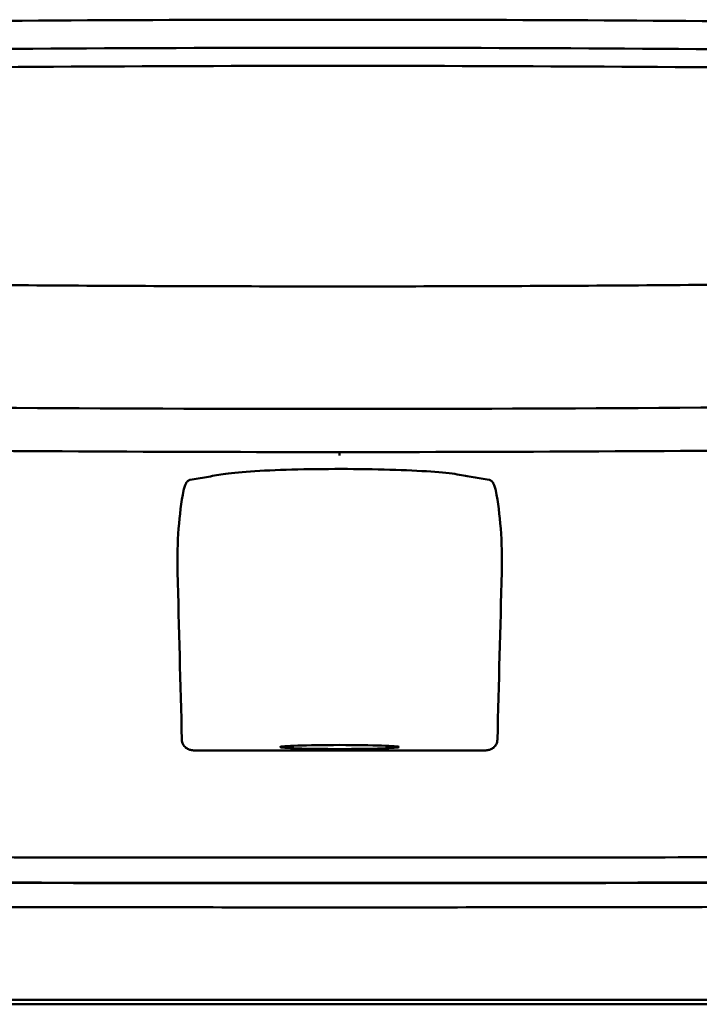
# Model space of a CAD drawing. Header units: millimetres. Extents: x 284 to 884, y -27 to 895.
# Tile 10 of 12: x 570 to 600, y 852 to 895. Entities that reach past the tile are written whole.
import ezdxf

# ---------------------------------------------------------------- set-up
doc = ezdxf.new("R2010")
doc.units = ezdxf.units.MM
doc.layers.add('Visible (ISO)', color=7, linetype='Continuous', lineweight=50)

msp = doc.modelspace()

# ---------------------------------------------------------------- linework, layer by layer
at = {"layer": 'Visible (ISO)'}
for p, q in [((584.002, 894.64), (584.243, 894.64)), ((584.484, 894.64), (584.243, 894.64)), ((522.682, 852.103), (584.325, 852.103)), ((584.325, 852.103), (645.969, 852.103))]:
    msp.add_line(p, q, dxfattribs=at)
for centre, major_axis, ratio, start_param, end_param in [((584.071, 865.415), (250.217, -0.007), 0.116796, 1.571075, 1.752137), ((584.415, 865.415), (250.217, 0.007), 0.116796, 1.389456, 1.570517), ((584.226, 868.406), (225.492, 0.002), 0.110939, 1.570719, 1.791596), ((584.26, 868.406), (225.492, -0.002), 0.110939, 1.349997, 1.570873), ((584.248, 868.375), (-227.223, 0), 0.106767, 4.71241, 4.92951), ((584.238, 868.375), (227.223, 0), 0.106767, 1.353676, 1.570775), ((584.24, 913.128), (250.111, 0.001), 0.14148, 4.711093, 4.712399), ((584.246, 913.128), (250.111, -0.001), 0.14148, 4.712379, 4.713685), ((584.326, 871.569), (253.534, 0), 0.034107, 4.687384, 4.712389), ((584.326, 871.569), (-253.534, 0), 0.034107, 1.570796, 1.595801)]:
    msp.add_ellipse(centre, major_axis=major_axis, ratio=ratio, start_param=start_param, end_param=end_param, dxfattribs=at)
msp.add_ellipse((584.325, 863.07), major_axis=(2.575, 0), ratio=0.034053, dxfattribs=at)
for points, knots in [([(538.137, 883.627), (545.758, 883.439), (553.393, 883.299), (564.931, 883.158), (568.778, 883.123), (574.564, 883.087), (576.499, 883.078), (580.281, 883.066), (582.095, 883.063), (583.994, 883.063)], [0.000811, 0.000811, 0.000811, 0.000811, 2.334672, 2.334672, 3.49801, 3.49801, 4.08174, 4.08174, 4.638981, 4.638981, 4.638981, 4.638981]), ([(630.348, 883.627), (622.728, 883.439), (615.093, 883.299), (603.555, 883.158), (599.708, 883.123), (593.922, 883.087), (591.987, 883.078), (588.205, 883.066), (586.391, 883.063), (584.492, 883.063)], [-4.786373, -4.786373, -4.786373, -4.786373, -2.390488, -2.390488, -1.196233, -1.196233, -0.59699, -0.59699, -0.02494, -0.02494, -0.02494, -0.02494]), ([(583.916, 877.743), (574.231, 877.745), (564.552, 877.811), (545.224, 878.077), (535.594, 878.275), (526.09, 878.54)], [0.032666, 0.032666, 0.032666, 0.032666, 2.938218, 2.938218, 5.868286, 5.868286, 5.868286, 5.868286]), ([(584.57, 877.743), (594.255, 877.745), (603.934, 877.811), (623.262, 878.077), (632.892, 878.275), (642.396, 878.54)], [-5.838765, -5.838765, -5.838765, -5.838765, -2.931647, -2.931647, 0, 0, 0, 0]), ([(584.326, 875.872), (584.326, 875.858), (584.326, 875.845), (584.326, 875.776), (584.326, 875.74), (584.326, 875.728), (584.326, 875.728), (584.326, 875.728)], [-0.062804, -0.062804, -0.062804, -0.062804, -0.05139297, -0.05139297, 0, 0, 0.00065518, 0.00065518, 0.00065518, 0.00065518]), ([(577.831, 874.663), (578.071, 874.705), (578.31, 874.746), (578.788, 874.829), (579.007, 874.871), (579.551, 874.956), (579.953, 874.996), (580.969, 875.065), (581.581, 875.092), (582.93, 875.13), (583.656, 875.139), (585.117, 875.138), (585.839, 875.128), (587.175, 875.088), (587.777, 875.06), (588.77, 874.989), (589.159, 874.949), (589.67, 874.865), (589.892, 874.824), (590.356, 874.744), (590.589, 874.703), (590.821, 874.663)], [-2.057945, -2.057945, -2.057945, -2.057945, -1.863354, -1.863354, -1.669647, -1.669647, -1.459798, -1.459798, -1.242226, -1.242226, -1.02293, -1.02293, -0.803644, -0.803644, -0.586525, -0.586525, -0.377074, -0.377074, -0.18869, -0.18869, -0.000001, -0.000001, -0.000001, -0.000001]), ([(577.831, 874.663), (577.803, 874.658), (577.776, 874.646), (577.72, 874.603), (577.692, 874.571), (577.643, 874.491), (577.621, 874.446), (577.583, 874.337), (577.566, 874.275), (577.553, 874.206)], [0, 0, 0, 0, 0.02258089, 0.02258089, 0.04850306, 0.04850306, 0.07220962, 0.07220962, 0.09691216, 0.09691216, 0.09691216, 0.09691216]), ([(590.821, 874.663), (590.849, 874.658), (590.876, 874.646), (590.932, 874.603), (590.96, 874.571), (591.009, 874.491), (591.031, 874.446), (591.069, 874.337), (591.086, 874.275), (591.099, 874.206)], [-0.09701105, -0.09701105, -0.09701105, -0.09701105, -0.07440711, -0.07440711, -0.0484585, -0.0484585, -0.02472775, -0.02472775, 0, 0, 0, 0]), ([(577.292, 870.663), (577.276, 871.308), (577.291, 871.944), (577.382, 873.137), (577.455, 873.691), (577.553, 874.206)], [-0.3788311, -0.3788311, -0.3788311, -0.3788311, -0.1854285, -0.1854285, -0.0000079, -0.0000079, -0.0000079, -0.0000079]), ([(591.36, 870.663), (591.376, 871.308), (591.361, 871.944), (591.27, 873.137), (591.198, 873.691), (591.099, 874.206)], [0, 0, 0, 0, 0.1942712, 0.1942712, 0.3805229, 0.3805229, 0.3805229, 0.3805229]), ([(577.987, 862.925), (577.927, 862.925), (577.866, 862.935), (577.748, 862.975), (577.697, 863.006), (577.599, 863.084), (577.561, 863.135), (577.518, 863.215), (577.505, 863.248), (577.486, 863.318), (577.481, 863.354), (577.48, 863.391)], [-0.06079793, -0.06079793, -0.06079793, -0.06079793, -0.04978833, -0.04978833, -0.03793526, -0.03793526, -0.02182904, -0.02182904, -0.01094022, -0.01094022, 0, 0, 0, 0]), ([(590.665, 862.925), (590.725, 862.925), (590.786, 862.935), (590.904, 862.975), (590.955, 863.006), (591.053, 863.084), (591.091, 863.135), (591.134, 863.215), (591.148, 863.248), (591.166, 863.318), (591.171, 863.354), (591.172, 863.391)], [0, 0, 0, 0, 0.0181194, 0.0181194, 0.0376152, 0.0376152, 0.0641029, 0.0641029, 0.0820224, 0.0820224, 0.1000128, 0.1000128, 0.1000128, 0.1000128]), ([(522.862, 858.527), (529.97, 858.466), (537.18, 858.416), (544.412, 858.376), (551.645, 858.337), (558.954, 858.308), (566.258, 858.29), (572.267, 858.275), (578.302, 858.268), (584.326, 858.268)], [0, 0, 0, 0, 21.882576, 21.882576, 21.882576, 43.765152, 43.765152, 43.765152, 61.766885, 61.766885, 61.766885, 61.766885]), ([(645.79, 858.527), (638.682, 858.466), (631.473, 858.416), (624.24, 858.376), (617.007, 858.337), (609.698, 858.308), (602.394, 858.29), (596.385, 858.275), (590.35, 858.268), (584.326, 858.268)], [0, 0, 0, 0, 21.882576, 21.882576, 21.882576, 43.765152, 43.765152, 43.765152, 61.766885, 61.766885, 61.766885, 61.766885]), ([(522.679, 857.421), (527.966, 857.375), (533.306, 857.335), (538.666, 857.301), (544.026, 857.267), (549.428, 857.239), (554.839, 857.217), (560.25, 857.196), (565.692, 857.18), (571.132, 857.17), (575.525, 857.162), (579.927, 857.158), (584.325, 857.158)], [0, 0, 0, 0, 0.01635215, 0.01635215, 0.01635215, 0.03270429, 0.03270429, 0.03270429, 0.04905643, 0.04905643, 0.04905643, 0.06225952, 0.06225952, 0.06225952, 0.06225952]), ([(584.325, 857.158), (588.723, 857.158), (593.126, 857.162), (597.518, 857.17), (602.958, 857.18), (608.4, 857.196), (613.811, 857.217), (619.222, 857.239), (624.624, 857.267), (629.984, 857.301), (634.487, 857.33), (638.975, 857.362), (643.43, 857.399), (644.279, 857.406), (645.126, 857.413), (645.972, 857.421)], [0, 0, 0, 0, 0.01320302, 0.01320302, 0.01320302, 0.02955506, 0.02955506, 0.02955506, 0.04590711, 0.04590711, 0.04590711, 0.05964326, 0.05964326, 0.05964326, 0.06225916, 0.06225916, 0.06225916, 0.06225916]), ([(539.789, 857.303), (541.38, 857.294), (542.973, 857.285), (544.567, 857.276), (551.772, 857.238), (559.052, 857.21), (566.328, 857.193), (572.314, 857.179), (578.326, 857.171), (584.326, 857.171)], [17.040997, 17.040997, 17.040997, 17.040997, 21.882576, 21.882576, 21.882576, 43.765152, 43.765152, 43.765152, 61.766885, 61.766885, 61.766885, 61.766885]), ([(628.863, 857.303), (627.272, 857.294), (625.679, 857.285), (624.085, 857.276), (616.88, 857.238), (609.6, 857.21), (602.324, 857.193), (596.338, 857.179), (590.327, 857.171), (584.326, 857.171)], [17.040997, 17.040997, 17.040997, 17.040997, 21.882576, 21.882576, 21.882576, 43.765152, 43.765152, 43.765152, 61.766885, 61.766885, 61.766885, 61.766885]), ([(522.437, 856.372), (522.506, 856.372), (522.596, 856.371), (522.792, 856.369), (522.88, 856.369), (523.146, 856.366), (523.324, 856.365), (523.857, 856.36), (524.212, 856.357), (525.279, 856.348), (525.991, 856.342), (528.13, 856.325), (529.559, 856.314), (533.857, 856.282), (536.733, 856.263), (541.544, 856.233), (543.473, 856.222), (547.983, 856.198), (550.566, 856.186), (555.742, 856.164), (558.335, 856.154), (564.823, 856.133), (568.722, 856.124), (574.576, 856.115), (576.526, 856.113), (580.426, 856.11), (582.376, 856.109), (584.325, 856.109)], [-6.255822, -6.255822, -6.255822, -6.255822, -6.222837, -6.222837, -6.195433, -6.195433, -6.140619, -6.140619, -6.030972, -6.030972, -5.8116, -5.8116, -5.372567, -5.372567, -4.493566, -4.493566, -3.9071, -3.9071, -3.124844, -3.124844, -2.342742, -2.342742, -1.17034, -1.17034, -0.584842, -0.584842, 0, 0, 0, 0]), ([(584.325, 856.109), (586.275, 856.109), (588.225, 856.11), (592.126, 856.113), (594.077, 856.115), (599.931, 856.124), (603.831, 856.133), (610.321, 856.154), (612.914, 856.164), (618.09, 856.186), (620.673, 856.198), (625.182, 856.222), (627.11, 856.233), (631.92, 856.263), (634.796, 856.283), (639.093, 856.314), (640.522, 856.325), (642.661, 856.342), (643.372, 856.348), (644.439, 856.357), (644.794, 856.36), (645.327, 856.365), (645.504, 856.366), (645.77, 856.369), (645.859, 856.369), (646.054, 856.371), (646.145, 856.372), (646.214, 856.372)], [-4.030061, -4.030061, -4.030061, -4.030061, -3.653231, -3.653231, -3.275977, -3.275977, -2.520565, -2.520565, -2.016634, -2.016634, -1.51279, -1.51279, -1.135053, -1.135053, -0.568897, -0.568897, -0.286119, -0.286119, -0.144824, -0.144824, -0.074201, -0.074201, -0.038896, -0.038896, -0.021246, -0.021246, 0, 0, 0, 0]), ([(662.397, 851.902), (662.397, 851.902), (662.369, 851.902), (662.219, 851.902), (662.053, 851.902), (661.539, 851.902), (661.169, 851.902), (660.458, 851.902), (660.185, 851.902), (659.562, 851.902), (659.208, 851.902), (658.412, 851.902), (657.967, 851.902), (657.348, 851.902), (657.085, 851.902), (656.879, 851.902), (656.806, 851.902), (656.599, 851.902), (656.453, 851.902), (656.204, 851.902), (656.114, 851.902), (655.87, 851.902), (655.707, 851.902), (655.349, 851.902), (655.153, 851.902), (654.773, 851.902), (654.592, 851.902), (654.132, 851.902), (653.844, 851.902), (653.323, 851.902), (653.098, 851.902), (652.638, 851.902), (652.403, 851.902), (652.012, 851.902), (651.861, 851.902), (651.515, 851.902), (651.32, 851.902), (650.863, 851.902), (650.598, 851.902), (650.156, 851.902), (649.983, 851.902), (649.414, 851.902), (649.011, 851.902), (647.269, 851.902), (646.542, 851.902), (642.18, 851.902), (639.678, 851.902), (634.813, 851.902), (632.452, 851.902), (625.652, 851.902), (621.2, 851.902), (614.773, 851.902), (612.813, 851.902), (609.014, 851.902), (607.177, 851.902), (603.611, 851.902), (601.882, 851.902), (593.67, 851.902), (587.174, 851.902), (578.239, 851.902), (575.8, 851.902), (569.091, 851.902), (564.826, 851.902), (558.976, 851.902), (557.382, 851.902), (553.005, 851.902), (550.225, 851.902), (543.289, 851.902), (539.142, 851.902), (530.882, 851.902), (526.77, 851.902), (522.682, 851.902)], [4.259276, 4.259276, 4.259276, 4.259276, 4.670353, 4.670353, 5.333093, 5.333093, 6.087544, 6.087544, 6.48643, 6.48643, 6.916955, 6.916955, 7.375465, 7.375465, 7.508459, 7.508459, 7.569769, 7.569769, 7.664913, 7.664913, 7.713725, 7.713725, 7.791614, 7.791614, 7.873119, 7.873119, 7.940289, 7.940289, 8.037054, 8.037054, 8.105988, 8.105988, 8.173685, 8.173685, 8.21539, 8.21539, 8.267249, 8.267249, 8.334795, 8.334795, 8.377608, 8.377608, 8.47358, 8.47358, 8.783476, 8.783476, 9.196774, 9.196774, 9.584439, 9.584439, 10.310287, 10.310287, 10.628298, 10.628298, 10.925673, 10.925673, 11.204895, 11.204895, 12.251527, 12.251527, 12.644845, 12.644845, 13.333545, 13.333545, 13.591652, 13.591652, 14.043256, 14.043256, 14.721038, 14.721038, 15.399535, 15.399535, 15.399535, 15.399535])]:
    msp.add_open_spline(points, degree=3, knots=knots, dxfattribs=at)
for points in [[(583.994, 883.063), (584.077, 883.063), (584.16, 883.063), (584.243, 883.063)], [(584.492, 883.063), (584.409, 883.063), (584.326, 883.063), (584.243, 883.063)], [(584.243, 875.872), (576.736, 875.872), (569.234, 875.91), (561.759, 875.986)], [(584.243, 875.872), (591.802, 875.872), (599.356, 875.911), (606.882, 875.988)], [(577.48, 863.391), (577.417, 865.815), (577.355, 868.239), (577.292, 870.663)], [(591.172, 863.391), (591.235, 865.815), (591.297, 868.239), (591.36, 870.663)]]:
    msp.add_open_spline(points, degree=3, dxfattribs=at)

doc.saveas('drawing.dxf')
